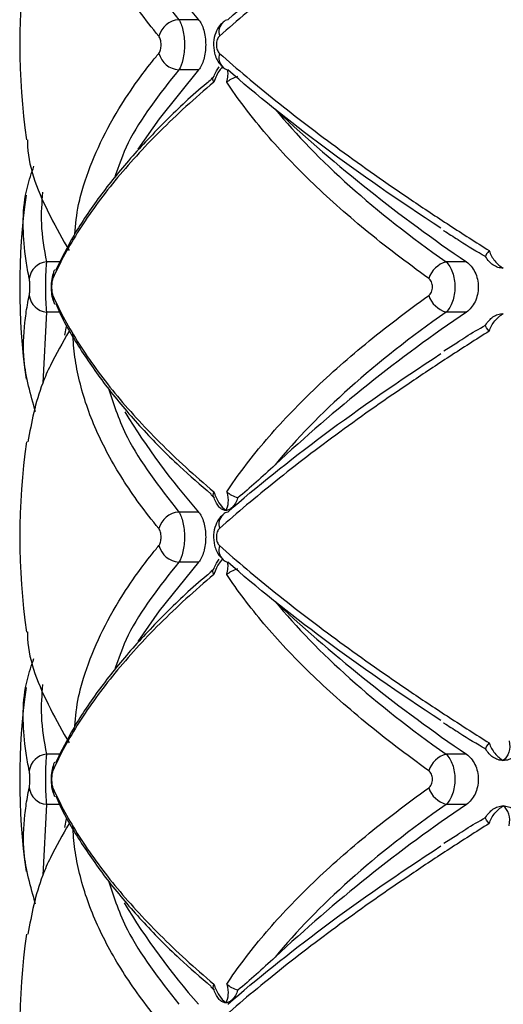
# Paper-space layout '_Posterior' of a CAD drawing. Header units: millimetres. Extents: x -145 to 255, y -320 to 324.
# Tile 9 of 17: x -13 to 12, y -72 to -20. Entities that reach past the tile are written whole.
import ezdxf

# ---------------------------------------------------------------- set-up
doc = ezdxf.new("R2010")
doc.units = ezdxf.units.MM

psp = doc.layouts.new('_Posterior')

# ---------------------------------------------------------------- linework, layer by layer
at = {"color": 7, "linetype": 'Continuous', "lineweight": 25}
for p, q in [((-3.933, -20.368), (-4.979, -20.368)), ((-3.933, -23.015), (-4.979, -23.015)), ((-3.264, -23.497), (-3.111, -23.353)), ((10.208, -33.16), (9.132, -33.16)), ((10.208, -35.807), (9.132, -35.807)), ((-10.921, -36.578), (-11.012, -37.025)), ((9.746, -37.415), (9.016, -37.882)), ((-3.111, -45.615), (-3.291, -45.445)), ((-3.933, -46.368), (-4.979, -46.368)), ((-3.933, -49.015), (-4.979, -49.015)), ((-3.264, -49.497), (-3.111, -49.353)), ((10.208, -59.16), (9.132, -59.16)), ((10.208, -61.807), (9.132, -61.807)), ((-10.921, -62.578), (-11.012, -63.025)), ((9.746, -63.415), (9.016, -63.882)), ((-3.111, -71.615), (-3.291, -71.445))]:
    psp.add_line(p, q, dxfattribs=at)
at = {"color": 8, "linetype": 'Continuous', "lineweight": 25}
for p, q in [((-11.245, -33.16), (-11.96, -33.16)), ((-11.96, -35.807), (-12.16, -39.549)), ((-11.273, -35.807), (-11.96, -35.807)), ((-11.245, -59.16), (-11.96, -59.16)), ((-11.96, -61.807), (-12.16, -65.549)), ((-11.273, -61.807), (-11.96, -61.807))]:
    psp.add_line(p, q, dxfattribs=at)
at = {"color": 7, "linetype": 'Continuous', "lineweight": 25, "flags": 128}
for points in [[(-3.933, -23.015), (-6.009, -25.596), (-7.133, -27.206)], [(-3.933, -49.015), (-6.009, -51.596), (-7.133, -53.206)]]:
    psp.add_lwpolyline(points, dxfattribs=at)
at = {"color": 7, "linetype": 'Continuous', "lineweight": 25}
for centre, radius, start, end in [((23.792, 4.118), 36.989, 211.2737, 221.4508), ((21.624, -21.691), 35, 171.7387, 188.2475), ((-4.883, -21.556), 1.192, 94.5921, 164.5042), ((-2.249, -20.95), 0.599, 103.712, 131.0372), ((-4.883, -21.827), 1.192, 195.4958, 265.4079), ((-2.249, -22.432), 0.6, 229.3014, 256.2845), ((57.535, 36.472), 84.193, 227.10735, 235.79789), ((21.624, -34.484), 35, 172.0446, 187.9842), ((-11.877, -34.158), 1.001, 94.7167, 172.6174), ((9.503, -34.47), 1.362, 105.7995, 161.1117), ((-10.86, -33.946), 0.77, 151.8899, 186.2156), ((-11.877, -34.809), 1.001, 187.3826, 265.2833), ((-10.863, -35.022), 0.767, 173.7109, 208.9067), ((9.503, -34.497), 1.362, 198.8883, 254.2005), ((57.423, -105.29), 84.006, 124.19702, 133.02524), ((23.792, -21.882), 36.989, 211.2737, 221.4508), ((21.624, -47.691), 35, 171.7387, 188.2475), ((-4.883, -47.556), 1.192, 94.5921, 164.5042), ((-2.249, -46.95), 0.599, 103.712, 131.0372), ((-4.883, -47.827), 1.192, 195.4958, 265.4079), ((-2.249, -48.432), 0.6, 229.3014, 256.2845), ((57.535, 10.472), 84.193, 227.10735, 235.79789), ((21.624, -60.484), 35, 172.0446, 187.9842), ((-11.877, -60.158), 1.001, 94.7167, 172.6174), ((9.503, -60.47), 1.362, 105.7995, 161.1117), ((-10.86, -59.946), 0.77, 151.8899, 186.2156), ((-11.877, -60.809), 1.001, 187.3826, 265.2833), ((-10.863, -61.022), 0.767, 173.7109, 208.9067), ((9.503, -60.497), 1.362, 198.8883, 254.2005), ((57.423, -131.29), 84.006, 124.19702, 133.02524), ((23.741, -47.921), 36.925, 211.1242, 221.4573), ((21.624, -73.691), 35, 171.7387, 188.2475)]:
    psp.add_arc(centre, radius, start, end, dxfattribs=at)
at = {"color": 8, "linetype": 'Continuous', "lineweight": 25}
for centre, start, end in [((-2.131, -21.02), 134.4877, 197.2966), ((-2.131, -22.363), 162.6881, 225.8246), ((-2.131, -47.02), 134.4877, 197.2966), ((-2.131, -48.363), 162.6881, 225.8246)]:
    psp.add_arc(centre, 0.731, start, end, dxfattribs=at)
at = {"color": 7, "linetype": 'Continuous', "lineweight": 25}
for points, knots in [([(11.413, -10.818), (10.705, -11.262), (10.008, -11.708), (8.635, -12.601), (7.959, -13.049), (5.979, -14.387), (4.723, -15.27), (2.336, -17.018), (1.204, -17.884), (-0.917, -19.583), (-1.91, -20.42), (-2.829, -21.237)], [0, 0, 0, 0, 0.125, 0.125, 0.25, 0.25, 0.5, 0.5, 0.75, 0.75, 1, 1, 1, 1]), ([(-6.032, -21.237), (-6.751, -20.37), (-7.39, -19.497), (-8.492, -17.761), (-8.957, -16.896), (-9.715, -15.174), (-10.009, -14.316), (-10.318, -13.033), (-10.399, -12.608), (-10.516, -11.767), (-10.552, -11.35), (-10.566, -10.936)], [0, 0, 0, 0, 0.25, 0.25, 0.5, 0.5, 0.75, 0.75, 0.875, 0.875, 1, 1, 1, 1]), ([(-2.392, -20.368), (-0.874, -19.036), (0.823, -17.673), (4.57, -14.885), (6.621, -13.46), (8.862, -12.001)], [0, 0, 0, 0, 0.5, 0.5, 1, 1, 1, 1]), ([(-4.979, -20.368), (-4.933, -20.432), (-4.892, -20.511), (-4.818, -20.697), (-4.786, -20.804), (-4.734, -21.034), (-4.713, -21.161), (-4.686, -21.42), (-4.679, -21.556), (-4.679, -21.961), (-4.707, -22.23), (-4.812, -22.694), (-4.888, -22.887), (-4.979, -23.015)], [0, 0, 0, 0, 0.125, 0.125, 0.25, 0.25, 0.375, 0.375, 0.5, 0.5, 0.75, 0.75, 1, 1, 1, 1]), ([(-3.933, -20.368), (-3.877, -20.432), (-3.826, -20.51), (-3.734, -20.696), (-3.694, -20.802), (-3.628, -21.033), (-3.603, -21.16), (-3.568, -21.419), (-3.559, -21.555), (-3.559, -21.962), (-3.595, -22.231), (-3.726, -22.695), (-3.821, -22.887), (-3.933, -23.015)], [0, 0, 0, 0, 0.125, 0.125, 0.25, 0.25, 0.375, 0.375, 0.5, 0.5, 0.75, 0.75, 1, 1, 1, 1]), ([(-2.633, -20.51), (-2.695, -20.562), (-2.869, -20.709), (-3.055, -21.072), (-3.172, -21.579), (-3.114, -22.157), (-2.925, -22.621), (-2.7, -22.81), (-2.628, -22.871)], [0, 0, 0, 0, 0.09188, 0.260038, 0.454454, 0.664767, 0.89282, 1, 1, 1, 1]), ([(-6.032, -22.145), (-5.995, -22.101), (-5.964, -22.035), (-5.923, -21.876), (-5.912, -21.784), (-5.912, -21.599), (-5.923, -21.506), (-5.965, -21.348), (-5.995, -21.281), (-6.032, -21.237)], [0, 0, 0, 0, 0.25, 0.25, 0.5, 0.5, 0.75, 0.75, 1, 1, 1, 1]), ([(-2.829, -21.237), (-2.876, -21.279), (-2.917, -21.342), (-2.976, -21.502), (-2.992, -21.596), (-2.992, -21.788), (-2.975, -21.884), (-2.917, -22.041), (-2.876, -22.104), (-2.829, -22.145)], [0, 0, 0, 0, 0.25, 0.25, 0.5, 0.5, 0.75, 0.75, 1, 1, 1, 1]), ([(-2.829, -22.145), (-1.906, -22.966), (-0.908, -23.807), (1.213, -25.506), (2.338, -26.366), (4.715, -28.107), (5.967, -28.987), (7.946, -30.325), (8.624, -30.774), (10.002, -31.671), (10.702, -32.119), (11.413, -32.565)], [0, 0, 0, 0, 0.25, 0.25, 0.5, 0.5, 0.75, 0.75, 0.875, 0.875, 1, 1, 1, 1]), ([(-3.111, -23.353), (-3.078, -23.249), (-3.039, -23.156), (-2.951, -22.991), (-2.901, -22.919), (-2.847, -22.86)], [0, 0, 0, 0, 0.5, 0.5, 1, 1, 1, 1]), ([(8.862, -31.382), (6.621, -29.923), (4.57, -28.498), (0.823, -25.709), (-0.874, -24.346), (-2.392, -23.015)], [0, 0, 0, 0, 0.5, 0.5, 1, 1, 1, 1]), ([(-3.125, -23.666), (-3.633, -24.093), (-4.125, -24.523), (-5.072, -25.388), (-5.529, -25.824), (-6.841, -27.132), (-7.635, -28.003), (-9.058, -29.741), (-9.69, -30.609), (-10.784, -32.331), (-11.248, -33.186), (-11.625, -34.03)], [0, 0, 0, 0, 0.125, 0.125, 0.25, 0.25, 0.5, 0.5, 0.75, 0.75, 1, 1, 1, 1]), ([(-3.252, -23.517), (-3.34, -23.589), (-4.223, -24.306), (-5.674, -25.699), (-7.58, -27.693), (-9.196, -29.713), (-10.536, -31.694), (-11.176, -32.992), (-11.484, -33.617)], [0, 0, 0, 0, 0.021624, 0.216757, 0.41398, 0.613125, 0.813848, 1, 1, 1, 1]), ([(8.215, -34.03), (7.028, -33.183), (5.907, -32.324), (3.82, -30.604), (2.852, -29.741), (1.069, -28.009), (0.253, -27.14), (-0.854, -25.831), (-1.204, -25.394), (-1.857, -24.526), (-2.162, -24.095), (-2.444, -23.666)], [0, 0, 0, 0, 0.25, 0.25, 0.5, 0.5, 0.75, 0.75, 0.875, 0.875, 1, 1, 1, 1]), ([(0.104, -25.091), (1.228, -26.457), (2.547, -27.813), (5.559, -30.502), (7.251, -31.837), (9.132, -33.16)], [0, 0, 0, 0, 0.5, 0.5, 1, 1, 1, 1]), ([(-12.967, -26.705), (-12.965, -26.826), (-12.948, -28.135), (-12.147, -30.119), (-11.109, -31.963), (-10.77, -32.565)], [0, 0, 0, 0, 0.064281, 0.694723, 1, 1, 1, 1]), ([(-12.871, -34.03), (-12.932, -33.722), (-13.027, -33.248), (-13.211, -31.654), (-13.273, -29.981), (-12.75, -28.468), (-12.622, -28.097)], [0, 0, 0, 0, 0.158537, 0.24404, 0.81468, 1, 1, 1, 1]), ([(9.003, -31.5), (9.009, -31.504), (9.249, -31.664), (9.511, -31.826), (9.766, -31.984)], [0, 0, 0, 0, 0.025913, 1, 1, 1, 1]), ([(11.217, -32.877), (10.754, -32.619), (10.257, -32.342), (9.791, -32.021), (9.759, -31.998)], [0, 0, 0, 0, 0.930528, 1, 1, 1, 1]), ([(11.413, -32.565), (11.472, -32.763), (11.577, -32.95), (11.835, -33.267), (11.989, -33.397), (12.152, -33.491)], [0, 0, 0, 0, 0.5, 0.5, 1, 1, 1, 1]), ([(-11.96, -33.16), (-11.969, -33.224), (-11.977, -33.303), (-11.992, -33.489), (-11.999, -33.595), (-12.009, -33.826), (-12.013, -33.952), (-12.019, -34.212), (-12.02, -34.347), (-12.021, -34.753), (-12.015, -35.022), (-11.993, -35.487), (-11.978, -35.679), (-11.96, -35.807)], [0, 0, 0, 0, 0.125, 0.125, 0.25, 0.25, 0.375, 0.375, 0.5, 0.5, 0.75, 0.75, 1, 1, 1, 1]), ([(9.132, -33.16), (9.202, -33.224), (9.266, -33.303), (9.381, -33.489), (9.431, -33.595), (9.512, -33.826), (9.544, -33.952), (9.586, -34.212), (9.597, -34.347), (9.597, -34.753), (9.554, -35.022), (9.391, -35.487), (9.273, -35.679), (9.132, -35.807)], [0, 0, 0, 0, 0.125, 0.125, 0.25, 0.25, 0.375, 0.375, 0.5, 0.5, 0.75, 0.75, 1, 1, 1, 1]), ([(10.208, -33.16), (10.3, -33.223), (10.383, -33.3), (10.535, -33.483), (10.603, -33.589), (10.712, -33.819), (10.756, -33.946), (10.814, -34.208), (10.829, -34.345), (10.83, -34.757), (10.769, -35.029), (10.548, -35.494), (10.391, -35.682), (10.208, -35.807)], [0, 0, 0, 0, 0.125, 0.125, 0.25, 0.25, 0.375, 0.375, 0.5, 0.5, 0.75, 0.75, 1, 1, 1, 1]), ([(-11.586, -33.705), (-11.606, -33.756), (-11.677, -33.935), (-11.715, -34.254), (-11.715, -34.685), (-11.685, -35.005), (-11.612, -35.182), (-11.589, -35.238)], [0, 0, 0, 0, 0.109368, 0.382812, 0.621884, 0.880058, 1, 1, 1, 1]), ([(12.152, -33.491), (12.057, -33.491), (11.962, -33.476), (11.778, -33.417), (11.689, -33.373), (11.605, -33.315)], [0, 0, 0, 0, 0.5, 0.5, 1, 1, 1, 1]), ([(-12.871, -34.938), (-12.861, -34.895), (-12.853, -34.829), (-12.842, -34.67), (-12.839, -34.577), (-12.839, -34.39), (-12.842, -34.296), (-12.853, -34.138), (-12.861, -34.073), (-12.871, -34.03)], [0, 0, 0, 0, 0.25, 0.25, 0.5, 0.5, 0.75, 0.75, 1, 1, 1, 1]), ([(-11.625, -34.03), (-11.645, -34.073), (-11.661, -34.138), (-11.684, -34.298), (-11.691, -34.391), (-11.691, -34.578), (-11.684, -34.671), (-11.661, -34.829), (-11.645, -34.895), (-11.625, -34.938)], [0, 0, 0, 0, 0.25, 0.25, 0.5, 0.5, 0.75, 0.75, 1, 1, 1, 1]), ([(8.215, -34.938), (8.275, -34.895), (8.327, -34.829), (8.399, -34.67), (8.418, -34.577), (8.418, -34.39), (8.398, -34.296), (8.327, -34.138), (8.275, -34.073), (8.215, -34.03)], [0, 0, 0, 0, 0.25, 0.25, 0.5, 0.5, 0.75, 0.75, 1, 1, 1, 1]), ([(-12.543, -41.076), (-12.798, -40.167), (-13.243, -38.584), (-13.155, -36.711), (-13.004, -35.577), (-12.905, -35.104), (-12.871, -34.938)], [0, 0, 0, 0, 0.438578, 0.763961, 0.917301, 1, 1, 1, 1]), ([(-11.625, -34.938), (-11.246, -35.785), (-10.781, -36.643), (-9.687, -38.363), (-9.059, -39.227), (-7.639, -40.959), (-6.849, -41.828), (-5.537, -43.136), (-5.078, -43.574), (-4.128, -44.442), (-3.635, -44.873), (-3.125, -45.302)], [0, 0, 0, 0, 0.25, 0.25, 0.5, 0.5, 0.75, 0.75, 0.875, 0.875, 1, 1, 1, 1]), ([(-11.466, -35.353), (-11.398, -35.518), (-11.055, -36.351), (-10.138, -37.871), (-8.715, -39.904), (-6.973, -41.938), (-5.174, -43.782), (-3.837, -44.934), (-3.272, -45.42)], [0, 0, 0, 0, 0.049704, 0.250166, 0.451715, 0.653067, 0.853433, 1, 1, 1, 1]), ([(-2.444, -45.302), (-2.162, -44.874), (-1.859, -44.444), (-1.208, -43.579), (-0.86, -43.144), (0.246, -41.836), (1.063, -40.964), (2.852, -39.227), (3.825, -38.359), (5.915, -36.637), (7.032, -35.782), (8.215, -34.938)], [0, 0, 0, 0, 0.125, 0.125, 0.25, 0.25, 0.5, 0.5, 0.75, 0.75, 1, 1, 1, 1]), ([(9.132, -35.807), (7.251, -37.131), (5.559, -38.465), (2.547, -41.155), (1.228, -42.51), (0.104, -43.877)], [0, 0, 0, 0, 0.5, 0.5, 1, 1, 1, 1]), ([(11.413, -36.818), (11.472, -36.62), (11.577, -36.433), (11.835, -36.115), (11.989, -35.985), (12.152, -35.891)], [0, 0, 0, 0, 0.5, 0.5, 1, 1, 1, 1]), ([(11.605, -36.068), (11.69, -36.01), (11.778, -35.966), (11.961, -35.907), (12.057, -35.891), (12.152, -35.891)], [0, 0, 0, 0, 0.5, 0.5, 1, 1, 1, 1]), ([(-10.77, -36.818), (-11.117, -37.42), (-11.642, -38.335), (-12.508, -40.299), (-12.752, -41.637), (-12.941, -42.669)], [0, 0, 0, 0, 0.305639, 0.463792, 1, 1, 1, 1]), ([(11.413, -36.818), (10.705, -37.262), (10.008, -37.708), (8.635, -38.601), (7.959, -39.049), (5.979, -40.387), (4.723, -41.27), (2.336, -43.018), (1.204, -43.884), (-0.917, -45.583), (-1.91, -46.42), (-2.829, -47.237)], [0, 0, 0, 0, 0.125, 0.125, 0.25, 0.25, 0.5, 0.5, 0.75, 0.75, 1, 1, 1, 1]), ([(9.741, -37.406), (9.883, -37.308), (10.357, -36.981), (10.863, -36.701), (11.217, -36.506)], [0, 0, 0, 0, 0.300575, 1, 1, 1, 1]), ([(-6.032, -47.237), (-6.751, -46.37), (-7.39, -45.497), (-8.492, -43.761), (-8.957, -42.896), (-9.715, -41.174), (-10.009, -40.316), (-10.318, -39.033), (-10.399, -38.608), (-10.516, -37.767), (-10.552, -37.35), (-10.566, -36.936)], [0, 0, 0, 0, 0.25, 0.25, 0.5, 0.5, 0.75, 0.75, 0.875, 0.875, 1, 1, 1, 1]), ([(-2.392, -46.368), (-0.874, -45.036), (0.823, -43.673), (4.57, -40.885), (6.621, -39.46), (8.862, -38.001)], [0, 0, 0, 0, 0.5, 0.5, 1, 1, 1, 1]), ([(0.104, -43.877), (-0.23, -44.193), (-0.561, -44.5), (-1.216, -45.085), (-1.54, -45.363), (-1.863, -45.615)], [0, 0, 0, 0, 0.5, 0.5, 1, 1, 1, 1]), ([(-3.125, -45.302), (-3.062, -45.508), (-2.968, -45.707), (-2.748, -46.045), (-2.623, -46.185), (-2.497, -46.284)], [0, 0, 0, 0, 0.5, 0.5, 1, 1, 1, 1]), ([(-2.847, -46.107), (-2.901, -46.049), (-2.95, -45.978), (-3.038, -45.813), (-3.078, -45.718), (-3.111, -45.615)], [0, 0, 0, 0, 0.5, 0.5, 1, 1, 1, 1]), ([(-2.444, -45.302), (-2.391, -45.508), (-2.371, -45.707), (-2.392, -46.045), (-2.433, -46.185), (-2.497, -46.284)], [0, 0, 0, 0, 0.5, 0.5, 1, 1, 1, 1]), ([(-1.863, -45.615), (-1.898, -45.718), (-1.939, -45.811), (-2.033, -45.977), (-2.085, -46.049), (-2.141, -46.107)], [0, 0, 0, 0, 0.5, 0.5, 1, 1, 1, 1]), ([(-2.497, -46.284), (-2.558, -46.284), (-2.619, -46.269), (-2.737, -46.209), (-2.793, -46.166), (-2.847, -46.107)], [0, 0, 0, 0, 0.5, 0.5, 1, 1, 1, 1]), ([(-2.141, -46.107), (-2.197, -46.166), (-2.254, -46.209), (-2.374, -46.269), (-2.436, -46.284), (-2.497, -46.284)], [0, 0, 0, 0, 0.5, 0.5, 1, 1, 1, 1]), ([(-4.979, -46.368), (-4.933, -46.432), (-4.892, -46.511), (-4.818, -46.697), (-4.786, -46.804), (-4.734, -47.034), (-4.713, -47.161), (-4.686, -47.42), (-4.679, -47.556), (-4.679, -47.961), (-4.707, -48.23), (-4.812, -48.694), (-4.888, -48.887), (-4.979, -49.015)], [0, 0, 0, 0, 0.125, 0.125, 0.25, 0.25, 0.375, 0.375, 0.5, 0.5, 0.75, 0.75, 1, 1, 1, 1]), ([(-3.933, -46.368), (-3.877, -46.432), (-3.826, -46.51), (-3.734, -46.696), (-3.694, -46.802), (-3.628, -47.033), (-3.603, -47.16), (-3.568, -47.419), (-3.559, -47.555), (-3.559, -47.962), (-3.595, -48.231), (-3.726, -48.695), (-3.821, -48.887), (-3.933, -49.015)], [0, 0, 0, 0, 0.125, 0.125, 0.25, 0.25, 0.375, 0.375, 0.5, 0.5, 0.75, 0.75, 1, 1, 1, 1]), ([(-2.633, -46.51), (-2.695, -46.562), (-2.869, -46.709), (-3.055, -47.072), (-3.172, -47.579), (-3.114, -48.157), (-2.925, -48.621), (-2.7, -48.81), (-2.628, -48.871)], [0, 0, 0, 0, 0.09188, 0.260038, 0.454454, 0.664767, 0.89282, 1, 1, 1, 1]), ([(-6.032, -48.145), (-5.995, -48.101), (-5.964, -48.035), (-5.923, -47.876), (-5.912, -47.784), (-5.912, -47.599), (-5.923, -47.506), (-5.965, -47.348), (-5.995, -47.281), (-6.032, -47.237)], [0, 0, 0, 0, 0.25, 0.25, 0.5, 0.5, 0.75, 0.75, 1, 1, 1, 1]), ([(-2.829, -47.237), (-2.876, -47.279), (-2.917, -47.342), (-2.976, -47.502), (-2.992, -47.596), (-2.992, -47.788), (-2.975, -47.884), (-2.917, -48.041), (-2.876, -48.104), (-2.829, -48.145)], [0, 0, 0, 0, 0.25, 0.25, 0.5, 0.5, 0.75, 0.75, 1, 1, 1, 1]), ([(-2.829, -48.145), (-1.906, -48.966), (-0.908, -49.807), (1.213, -51.506), (2.338, -52.366), (4.715, -54.107), (5.967, -54.987), (7.946, -56.325), (8.624, -56.774), (10.002, -57.671), (10.702, -58.119), (11.413, -58.565)], [0, 0, 0, 0, 0.25, 0.25, 0.5, 0.5, 0.75, 0.75, 0.875, 0.875, 1, 1, 1, 1]), ([(-3.111, -49.353), (-3.078, -49.249), (-3.039, -49.156), (-2.951, -48.991), (-2.901, -48.919), (-2.847, -48.86)], [0, 0, 0, 0, 0.5, 0.5, 1, 1, 1, 1]), ([(8.862, -57.382), (6.621, -55.923), (4.57, -54.498), (0.823, -51.709), (-0.874, -50.346), (-2.392, -49.015)], [0, 0, 0, 0, 0.5, 0.5, 1, 1, 1, 1]), ([(-3.125, -49.666), (-3.633, -50.093), (-4.125, -50.523), (-5.072, -51.388), (-5.529, -51.824), (-6.841, -53.132), (-7.635, -54.003), (-9.058, -55.741), (-9.69, -56.609), (-10.784, -58.331), (-11.248, -59.186), (-11.625, -60.03)], [0, 0, 0, 0, 0.125, 0.125, 0.25, 0.25, 0.5, 0.5, 0.75, 0.75, 1, 1, 1, 1]), ([(-3.252, -49.517), (-3.34, -49.589), (-4.223, -50.306), (-5.674, -51.699), (-7.58, -53.693), (-9.196, -55.713), (-10.536, -57.694), (-11.176, -58.992), (-11.484, -59.617)], [0, 0, 0, 0, 0.021624, 0.216757, 0.41398, 0.613125, 0.813848, 1, 1, 1, 1]), ([(8.215, -60.03), (7.028, -59.183), (5.907, -58.324), (3.82, -56.604), (2.852, -55.741), (1.069, -54.009), (0.253, -53.14), (-0.854, -51.831), (-1.204, -51.394), (-1.857, -50.526), (-2.162, -50.095), (-2.444, -49.666)], [0, 0, 0, 0, 0.25, 0.25, 0.5, 0.5, 0.75, 0.75, 0.875, 0.875, 1, 1, 1, 1]), ([(0.104, -51.091), (1.228, -52.457), (2.547, -53.813), (5.559, -56.502), (7.251, -57.837), (9.132, -59.16)], [0, 0, 0, 0, 0.5, 0.5, 1, 1, 1, 1]), ([(-12.967, -52.705), (-12.965, -52.826), (-12.948, -54.135), (-12.147, -56.119), (-11.109, -57.963), (-10.77, -58.565)], [0, 0, 0, 0, 0.064281, 0.694723, 1, 1, 1, 1]), ([(-12.871, -60.03), (-12.932, -59.722), (-13.027, -59.248), (-13.211, -57.654), (-13.273, -55.981), (-12.75, -54.468), (-12.622, -54.097)], [0, 0, 0, 0, 0.1585372, 0.2440401, 0.8146802, 1, 1, 1, 1]), ([(9.003, -57.5), (9.009, -57.504), (9.249, -57.664), (9.511, -57.826), (9.766, -57.984)], [0, 0, 0, 0, 0.025913, 1, 1, 1, 1]), ([(11.217, -58.877), (10.754, -58.619), (10.257, -58.342), (9.791, -58.021), (9.759, -57.998)], [0, 0, 0, 0, 0.930528, 1, 1, 1, 1]), ([(11.413, -58.565), (11.472, -58.763), (11.577, -58.95), (11.835, -59.267), (11.989, -59.397), (12.152, -59.491)], [0, 0, 0, 0, 0.5, 0.5, 1, 1, 1, 1]), ([(12.462, -58.446), (12.511, -58.665), (12.499, -58.88), (12.385, -59.24), (12.283, -59.388), (12.152, -59.491)], [0, 0, 0, 0, 0.5, 0.5, 1, 1, 1, 1]), ([(-11.96, -59.16), (-11.969, -59.224), (-11.977, -59.303), (-11.992, -59.489), (-11.999, -59.595), (-12.009, -59.826), (-12.013, -59.952), (-12.019, -60.212), (-12.02, -60.347), (-12.021, -60.753), (-12.015, -61.022), (-11.993, -61.487), (-11.978, -61.679), (-11.96, -61.807)], [0, 0, 0, 0, 0.125, 0.125, 0.25, 0.25, 0.375, 0.375, 0.5, 0.5, 0.75, 0.75, 1, 1, 1, 1]), ([(9.132, -59.16), (9.202, -59.224), (9.266, -59.303), (9.381, -59.489), (9.431, -59.595), (9.512, -59.826), (9.544, -59.952), (9.586, -60.212), (9.597, -60.347), (9.597, -60.753), (9.554, -61.022), (9.391, -61.487), (9.273, -61.679), (9.132, -61.807)], [0, 0, 0, 0, 0.125, 0.125, 0.25, 0.25, 0.375, 0.375, 0.5, 0.5, 0.75, 0.75, 1, 1, 1, 1]), ([(10.208, -59.16), (10.3, -59.223), (10.383, -59.3), (10.535, -59.483), (10.603, -59.589), (10.712, -59.819), (10.756, -59.946), (10.814, -60.208), (10.829, -60.345), (10.83, -60.757), (10.769, -61.029), (10.548, -61.494), (10.391, -61.682), (10.208, -61.807)], [0, 0, 0, 0, 0.125, 0.125, 0.25, 0.25, 0.375, 0.375, 0.5, 0.5, 0.75, 0.75, 1, 1, 1, 1]), ([(-11.586, -59.705), (-11.606, -59.756), (-11.677, -59.935), (-11.715, -60.254), (-11.715, -60.685), (-11.685, -61.005), (-11.612, -61.182), (-11.589, -61.238)], [0, 0, 0, 0, 0.109368, 0.382812, 0.621884, 0.880058, 1, 1, 1, 1]), ([(12.152, -59.491), (12.057, -59.491), (11.962, -59.476), (11.778, -59.417), (11.689, -59.373), (11.605, -59.315)], [0, 0, 0, 0, 0.5, 0.5, 1, 1, 1, 1]), ([(12.702, -59.315), (12.617, -59.373), (12.528, -59.417), (12.343, -59.476), (12.246, -59.491), (12.152, -59.491)], [0, 0, 0, 0, 0.5, 0.5, 1, 1, 1, 1]), ([(-12.871, -60.938), (-12.861, -60.895), (-12.853, -60.829), (-12.842, -60.67), (-12.839, -60.577), (-12.839, -60.39), (-12.842, -60.296), (-12.853, -60.138), (-12.861, -60.073), (-12.871, -60.03)], [0, 0, 0, 0, 0.25, 0.25, 0.5, 0.5, 0.75, 0.75, 1, 1, 1, 1]), ([(-11.625, -60.03), (-11.645, -60.073), (-11.661, -60.138), (-11.684, -60.298), (-11.691, -60.391), (-11.691, -60.578), (-11.684, -60.671), (-11.661, -60.829), (-11.645, -60.895), (-11.625, -60.938)], [0, 0, 0, 0, 0.25, 0.25, 0.5, 0.5, 0.75, 0.75, 1, 1, 1, 1]), ([(8.215, -60.938), (8.275, -60.895), (8.327, -60.829), (8.399, -60.67), (8.418, -60.577), (8.418, -60.39), (8.398, -60.296), (8.327, -60.138), (8.275, -60.073), (8.215, -60.03)], [0, 0, 0, 0, 0.25, 0.25, 0.5, 0.5, 0.75, 0.75, 1, 1, 1, 1]), ([(-12.543, -67.076), (-12.798, -66.167), (-13.243, -64.584), (-13.155, -62.711), (-13.004, -61.577), (-12.905, -61.104), (-12.871, -60.938)], [0, 0, 0, 0, 0.438578, 0.763961, 0.917301, 1, 1, 1, 1]), ([(-11.625, -60.938), (-11.246, -61.785), (-10.781, -62.643), (-9.687, -64.363), (-9.059, -65.227), (-7.639, -66.959), (-6.849, -67.828), (-5.537, -69.136), (-5.078, -69.574), (-4.128, -70.442), (-3.635, -70.873), (-3.125, -71.302)], [0, 0, 0, 0, 0.25, 0.25, 0.5, 0.5, 0.75, 0.75, 0.875, 0.875, 1, 1, 1, 1]), ([(-11.466, -61.353), (-11.398, -61.518), (-11.055, -62.351), (-10.138, -63.871), (-8.715, -65.904), (-6.973, -67.938), (-5.174, -69.782), (-3.837, -70.934), (-3.272, -71.42)], [0, 0, 0, 0, 0.049704, 0.250166, 0.451715, 0.653067, 0.853433, 1, 1, 1, 1]), ([(-2.444, -71.302), (-2.162, -70.874), (-1.859, -70.444), (-1.208, -69.579), (-0.86, -69.144), (0.246, -67.836), (1.063, -66.964), (2.852, -65.227), (3.825, -64.359), (5.915, -62.637), (7.032, -61.782), (8.215, -60.938)], [0, 0, 0, 0, 0.125, 0.125, 0.25, 0.25, 0.5, 0.5, 0.75, 0.75, 1, 1, 1, 1]), ([(9.132, -61.807), (7.251, -63.131), (5.559, -64.465), (2.547, -67.155), (1.228, -68.51), (0.104, -69.877)], [0, 0, 0, 0, 0.5, 0.5, 1, 1, 1, 1]), ([(11.413, -62.818), (11.472, -62.62), (11.577, -62.433), (11.835, -62.115), (11.989, -61.985), (12.152, -61.891)], [0, 0, 0, 0, 0.5, 0.5, 1, 1, 1, 1]), ([(11.605, -62.068), (11.69, -62.01), (11.778, -61.966), (11.961, -61.907), (12.057, -61.891), (12.152, -61.891)], [0, 0, 0, 0, 0.5, 0.5, 1, 1, 1, 1]), ([(12.462, -62.936), (12.511, -62.717), (12.499, -62.503), (12.385, -62.142), (12.283, -61.994), (12.152, -61.891)], [0, 0, 0, 0, 0.5, 0.5, 1, 1, 1, 1]), ([(12.152, -61.891), (12.246, -61.891), (12.342, -61.906), (12.528, -61.966), (12.617, -62.01), (12.702, -62.068)], [0, 0, 0, 0, 0.5, 0.5, 1, 1, 1, 1]), ([(-10.77, -62.818), (-11.117, -63.42), (-11.642, -64.335), (-12.508, -66.299), (-12.752, -67.637), (-12.941, -68.669)], [0, 0, 0, 0, 0.305639, 0.463792, 1, 1, 1, 1]), ([(11.413, -62.818), (10.705, -63.262), (10.008, -63.708), (8.635, -64.601), (7.959, -65.049), (5.979, -66.387), (4.723, -67.27), (2.336, -69.018), (1.204, -69.884), (-0.917, -71.583), (-1.91, -72.42), (-2.829, -73.237)], [0, 0, 0, 0, 0.125, 0.125, 0.25, 0.25, 0.5, 0.5, 0.75, 0.75, 1, 1, 1, 1]), ([(9.741, -63.406), (9.883, -63.308), (10.357, -62.981), (10.863, -62.701), (11.217, -62.506)], [0, 0, 0, 0, 0.300575, 1, 1, 1, 1]), ([(-6.032, -73.237), (-6.751, -72.37), (-7.39, -71.497), (-8.492, -69.761), (-8.957, -68.896), (-9.715, -67.174), (-10.009, -66.316), (-10.318, -65.033), (-10.399, -64.608), (-10.516, -63.767), (-10.552, -63.35), (-10.566, -62.936)], [0, 0, 0, 0, 0.25, 0.25, 0.5, 0.5, 0.75, 0.75, 0.875, 0.875, 1, 1, 1, 1]), ([(-2.392, -72.368), (-0.874, -71.036), (0.823, -69.673), (4.57, -66.885), (6.621, -65.46), (8.862, -64.001)], [0, 0, 0, 0, 0.5, 0.5, 1, 1, 1, 1]), ([(0.104, -69.877), (-0.23, -70.193), (-0.561, -70.5), (-1.216, -71.085), (-1.54, -71.363), (-1.863, -71.615)], [0, 0, 0, 0, 0.5, 0.5, 1, 1, 1, 1]), ([(-3.125, -71.302), (-3.062, -71.508), (-2.968, -71.707), (-2.748, -72.045), (-2.623, -72.185), (-2.497, -72.284)], [0, 0, 0, 0, 0.5, 0.5, 1, 1, 1, 1]), ([(-2.847, -72.107), (-2.901, -72.049), (-2.95, -71.978), (-3.038, -71.813), (-3.078, -71.718), (-3.111, -71.615)], [0, 0, 0, 0, 0.5, 0.5, 1, 1, 1, 1]), ([(-2.444, -71.302), (-2.391, -71.508), (-2.371, -71.707), (-2.392, -72.045), (-2.433, -72.185), (-2.497, -72.284)], [0, 0, 0, 0, 0.5, 0.5, 1, 1, 1, 1]), ([(-1.863, -71.615), (-1.898, -71.718), (-1.939, -71.811), (-2.033, -71.977), (-2.085, -72.049), (-2.141, -72.107)], [0, 0, 0, 0, 0.5, 0.5, 1, 1, 1, 1]), ([(-2.497, -72.284), (-2.558, -72.284), (-2.619, -72.269), (-2.737, -72.209), (-2.793, -72.166), (-2.847, -72.107)], [0, 0, 0, 0, 0.5, 0.5, 1, 1, 1, 1]), ([(-2.141, -72.107), (-2.197, -72.166), (-2.254, -72.209), (-2.374, -72.269), (-2.436, -72.284), (-2.497, -72.284)], [0, 0, 0, 0, 0.5, 0.5, 1, 1, 1, 1])]:
    psp.add_open_spline(points, degree=3, knots=knots, dxfattribs=at)
at = {"color": 8, "linetype": 'Continuous', "lineweight": 25}
for points, knots in [([(-8.665, -13.9), (-8.392, -14.741), (-7.696, -16.883), (-6.006, -19.051), (-4.979, -20.368)], [0, 0, 0, 0, 0.392683, 1, 1, 1, 1]), ([(-10.467, -31.686), (-10.419, -31.171), (-10.341, -30.329), (-9.736, -28.131), (-8.743, -25.932), (-7.287, -23.754), (-6.55, -22.779), (-6.162, -22.304), (-6.032, -22.145)], [0, 0, 0, 0, 0.16624, 0.271865, 0.695549, 0.851383, 0.950254, 1, 1, 1, 1]), ([(-2.662, -22.839), (-2.708, -22.892), (-2.81, -23.009), (-2.964, -23.258), (-3.07, -23.492), (-3.116, -23.638), (-3.125, -23.666)], [0, 0, 0, 0, 0.244967, 0.54047, 0.912273, 1, 1, 1, 1]), ([(-4.979, -23.015), (-5.999, -24.302), (-7.52, -26.221), (-8.162, -28.118), (-8.373, -28.742)], [0, 0, 0, 0, 0.670658, 1, 1, 1, 1]), ([(-2.444, -23.666), (-2.437, -23.638), (-2.402, -23.492), (-2.371, -23.26), (-2.384, -23.09), (-2.389, -23.017)], [0, 0, 0, 0, 0.11849, 0.621174, 1, 1, 1, 1]), ([(-12.172, -29.479), (-12.214, -30.034), (-12.308, -31.275), (-12.084, -32.49), (-11.96, -33.16)], [0, 0, 0, 0, 0.447898, 1, 1, 1, 1]), ([(-8.665, -39.9), (-8.392, -40.741), (-7.696, -42.883), (-6.006, -45.051), (-4.979, -46.368)], [0, 0, 0, 0, 0.392683, 1, 1, 1, 1]), ([(-10.467, -57.686), (-10.419, -57.171), (-10.341, -56.329), (-9.736, -54.131), (-8.743, -51.932), (-7.287, -49.754), (-6.55, -48.779), (-6.162, -48.304), (-6.032, -48.145)], [0, 0, 0, 0, 0.16624, 0.271865, 0.695549, 0.851383, 0.950254, 1, 1, 1, 1]), ([(-2.662, -48.839), (-2.708, -48.892), (-2.81, -49.009), (-2.964, -49.258), (-3.07, -49.492), (-3.116, -49.638), (-3.125, -49.666)], [0, 0, 0, 0, 0.244967, 0.54047, 0.912273, 1, 1, 1, 1]), ([(-4.979, -49.015), (-5.999, -50.302), (-7.52, -52.221), (-8.162, -54.118), (-8.373, -54.742)], [0, 0, 0, 0, 0.670658, 1, 1, 1, 1]), ([(-2.444, -49.666), (-2.437, -49.638), (-2.402, -49.492), (-2.371, -49.26), (-2.384, -49.09), (-2.389, -49.017)], [0, 0, 0, 0, 0.11849, 0.621174, 1, 1, 1, 1]), ([(-12.172, -55.479), (-12.214, -56.034), (-12.308, -57.275), (-12.084, -58.49), (-11.96, -59.16)], [0, 0, 0, 0, 0.447898, 1, 1, 1, 1]), ([(-8.665, -65.9), (-8.392, -66.741), (-7.696, -68.883), (-6.006, -71.051), (-4.979, -72.368)], [0, 0, 0, 0, 0.392683, 1, 1, 1, 1])]:
    psp.add_open_spline(points, degree=3, knots=knots, dxfattribs=at)
at = {"color": 7, "linetype": 'Continuous', "lineweight": 25}
for points in [[(-3.125, -23.666), (-3.194, -23.543), (-3.192, -23.424), (-3.111, -23.353)], [(-2.444, -23.666), (-2.303, -23.543), (-2.1, -23.424), (-1.863, -23.353)], [(11.413, -32.565), (11.291, -32.688), (11.22, -32.804), (11.217, -32.877)], [(11.605, -33.315), (11.466, -33.219), (11.328, -33.076), (11.217, -32.877)], [(11.217, -36.506), (11.329, -36.306), (11.466, -36.164), (11.605, -36.068)], [(11.413, -36.818), (11.291, -36.695), (11.22, -36.579), (11.217, -36.506)], [(-3.125, -45.302), (-3.194, -45.425), (-3.192, -45.544), (-3.111, -45.615)], [(-2.444, -45.302), (-2.302, -45.425), (-2.1, -45.544), (-1.863, -45.615)], [(-3.125, -49.666), (-3.194, -49.543), (-3.192, -49.424), (-3.111, -49.353)], [(-2.444, -49.666), (-2.303, -49.543), (-2.1, -49.424), (-1.863, -49.353)], [(11.413, -58.565), (11.291, -58.688), (11.22, -58.804), (11.217, -58.877)], [(11.605, -59.315), (11.466, -59.219), (11.328, -59.076), (11.217, -58.877)], [(11.217, -62.506), (11.329, -62.306), (11.466, -62.164), (11.605, -62.068)], [(11.413, -62.818), (11.291, -62.695), (11.22, -62.579), (11.217, -62.506)], [(-3.125, -71.302), (-3.194, -71.425), (-3.192, -71.544), (-3.111, -71.615)], [(-2.444, -71.302), (-2.302, -71.425), (-2.1, -71.544), (-1.863, -71.615)]]:
    psp.add_open_spline(points, degree=3, dxfattribs=at)

doc.saveas('drawing.dxf')
